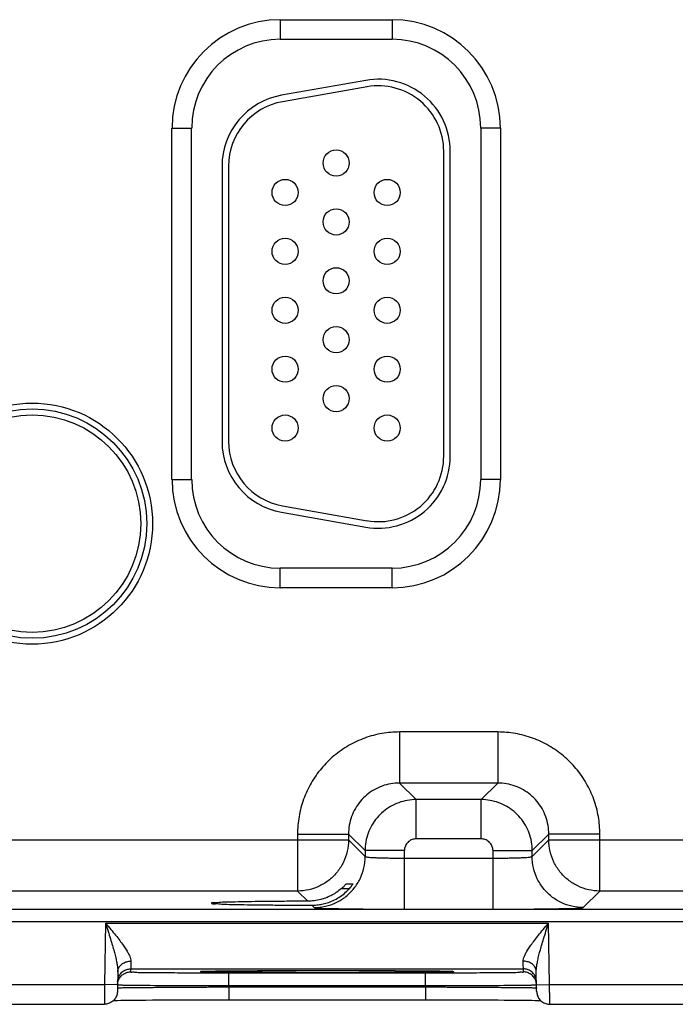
# Model space of a CAD drawing. Header units: inches. Extents: x 0 to 34, y 0 to 22.
# Tile 18 of 41: x 11.3 to 12.3, y 15.2 to 16.7. Entities that reach past the tile are written whole.
import ezdxf

# ---------------------------------------------------------------- set-up
doc = ezdxf.new("R2010")
doc.units = ezdxf.units.IN
doc.header["$LTSCALE"] = 1.87
doc.header["$MEASUREMENT"] = 0
doc.layers.get('0').update_dxf_attribs({"linetype": 'CONTINUOUS'})

msp = doc.modelspace()

# ---------------------------------------------------------------- linework, layer by layer
at = {"color": 7, "linetype": 'CONTINUOUS'}
for p, q in [((11.6641, 16.7491), (11.6641, 16.7191)), ((11.6641, 16.7491), (11.8351, 16.7491)), ((11.8351, 16.7491), (11.8351, 16.7191)), ((11.6641, 16.7191), (11.8351, 16.7191)), ((11.7949, 16.6564), (11.6659, 16.6337)), ((11.7967, 16.6466), (11.6677, 16.6238)), ((11.4985, 16.0466), (11.4985, 16.5836)), ((11.4985, 16.5836), (11.5285, 16.5836)), ((11.5285, 16.0466), (11.5285, 16.5836)), ((11.9706, 16.5836), (11.9706, 16.0466)), ((12.0006, 16.5836), (11.9706, 16.5836)), ((12.0006, 16.5836), (12.0006, 16.0466)), ((11.914, 16.0821), (11.914, 16.5481)), ((11.924, 16.0821), (11.924, 16.5481)), ((11.575, 16.5253), (11.575, 16.1048)), ((11.585, 16.5253), (11.585, 16.1048)), ((11.4985, 16.0466), (11.5285, 16.0466)), ((12.0006, 16.0466), (11.9706, 16.0466)), ((11.6659, 15.9965), (11.7949, 15.9738)), ((11.6677, 16.0063), (11.7967, 15.9836)), ((11.6641, 15.8811), (11.6641, 15.9111)), ((11.8351, 15.9111), (11.6641, 15.9111)), ((11.8351, 15.8811), (11.8351, 15.9111)), ((11.8351, 15.8811), (11.6641, 15.8811)), ((11.9967, 15.6607), (11.8464, 15.6607)), ((11.8464, 15.6607), (11.8464, 15.5827)), ((11.9967, 15.6607), (11.9967, 15.5827)), ((11.9967, 15.5827), (11.8464, 15.5827)), ((11.8464, 15.5827), (11.8718, 15.5574)), ((11.9967, 15.5827), (11.9714, 15.5574)), ((11.9714, 15.5574), (11.8718, 15.5574)), ((11.8718, 15.4974), (11.8718, 15.5574)), ((11.9714, 15.4974), (11.9714, 15.5574)), ((11.6904, 15.5047), (11.7684, 15.5047)), ((11.6904, 15.5047), (11.6904, 15.4177)), ((11.7684, 15.5047), (11.7938, 15.4794)), ((11.7684, 15.5047), (11.7684, 15.4957)), ((11.9714, 15.4974), (11.8718, 15.4974)), ((12.0747, 15.5047), (12.0493, 15.4794)), ((12.1527, 15.5047), (12.0747, 15.5047)), ((12.0747, 15.4957), (12.0747, 15.5047)), ((12.1527, 15.4177), (12.1527, 15.5047)), ((11.1447, 15.4957), (11.7684, 15.4957)), ((11.7684, 15.4957), (11.7938, 15.4703)), ((12.0493, 15.4703), (12.0747, 15.4957)), ((12.0747, 15.4957), (12.6984, 15.4957)), ((11.8538, 15.4794), (11.7938, 15.4794)), ((11.7938, 15.4794), (11.7938, 15.4703)), ((11.8538, 15.39), (11.8538, 15.4794)), ((11.8538, 15.468), (11.9894, 15.468)), ((11.9894, 15.4794), (12.0493, 15.4794)), ((11.9894, 15.39), (11.9894, 15.4794)), ((12.0493, 15.4703), (12.0493, 15.4794)), ((11.7695, 15.4212), (11.7571, 15.4212)), ((11.7652, 15.4289), (11.7755, 15.4289)), ((11.6904, 15.4177), (11.2227, 15.4177)), ((11.6904, 15.4177), (11.706, 15.4021)), ((12.1273, 15.3924), (12.1527, 15.4177)), ((12.6204, 15.4177), (12.1527, 15.4177)), ((11.7121, 15.396), (11.7158, 15.3924)), ((10.374, 15.3899), (17.7643, 15.3899)), ((11.8538, 15.39), (11.9894, 15.39)), ((10.374, 15.3709), (17.7643, 15.3709)), ((11.3969, 15.3687), (11.3953, 15.2748)), ((11.3969, 15.3687), (12.0742, 15.3687)), ((12.0759, 15.2748), (12.0742, 15.3687)), ((11.4156, 15.2942), (11.4151, 15.2645)), ((11.4353, 15.2987), (11.4352, 15.2941)), ((11.4353, 15.2987), (12.0358, 15.2987)), ((11.5458, 15.2949), (11.5472, 15.295)), ((11.5472, 15.295), (11.549, 15.295)), ((11.549, 15.295), (11.5511, 15.2951)), ((11.5511, 15.2951), (11.5536, 15.2952)), ((11.5536, 15.2952), (11.5565, 15.2952)), ((11.5565, 15.2952), (11.5599, 15.2953)), ((11.5599, 15.2953), (11.5636, 15.2954)), ((11.5636, 15.2954), (11.5678, 15.2954)), ((11.5678, 15.2954), (11.5724, 15.2955)), ((11.5724, 15.2955), (11.5776, 15.2956)), ((11.5776, 15.2956), (11.5832, 15.2956)), ((11.5832, 15.2956), (11.5893, 15.2957)), ((11.5852, 15.2927), (11.8859, 15.2927)), ((11.5852, 15.2731), (11.5852, 15.2927)), ((11.5893, 15.2957), (11.5958, 15.2958)), ((11.5958, 15.2958), (11.6029, 15.2958)), ((11.6029, 15.2958), (11.6105, 15.2959)), ((11.6105, 15.2959), (11.6186, 15.2959)), ((11.6186, 15.2959), (11.6272, 15.296)), ((11.6272, 15.296), (11.6363, 15.296)), ((11.6363, 15.296), (11.6458, 15.2961)), ((11.6458, 15.2961), (11.6557, 15.2961)), ((11.6557, 15.2961), (11.6661, 15.2962)), ((11.6661, 15.2962), (11.6769, 15.2962)), ((11.6769, 15.2962), (11.6881, 15.2962)), ((11.6881, 15.2962), (11.6995, 15.2963)), ((11.6995, 15.2963), (11.7113, 15.2963)), ((11.7113, 15.2963), (11.7233, 15.2963)), ((11.7233, 15.2963), (11.7355, 15.2963)), ((11.7356, 15.2963), (11.7505, 15.2963)), ((11.7505, 15.2963), (11.7646, 15.2963)), ((11.7646, 15.2963), (11.7783, 15.2962)), ((11.7783, 15.2962), (11.7916, 15.2962)), ((11.7916, 15.2962), (11.8044, 15.2962)), ((11.8044, 15.2962), (11.8166, 15.2961)), ((11.8166, 15.2961), (11.8283, 15.2961)), ((11.8283, 15.2961), (11.8393, 15.296)), ((11.8393, 15.296), (11.8497, 15.296)), ((11.8497, 15.296), (11.8594, 15.2959)), ((11.8594, 15.2959), (11.8684, 15.2958)), ((11.8684, 15.2958), (11.8767, 15.2958)), ((11.8767, 15.2958), (11.8843, 15.2957)), ((11.8843, 15.2957), (11.8912, 15.2956)), ((11.8859, 15.2731), (11.8859, 15.2927)), ((11.8912, 15.2956), (11.8974, 15.2955)), ((11.8974, 15.2955), (11.903, 15.2954)), ((11.903, 15.2954), (11.9079, 15.2954)), ((11.9079, 15.2954), (11.9122, 15.2953)), ((11.9122, 15.2953), (11.916, 15.2952)), ((11.916, 15.2952), (11.9191, 15.2951)), ((12.0359, 15.2941), (12.0358, 15.2987)), ((12.0561, 15.2645), (12.0555, 15.2942)), ((11.1459, 15.2748), (11.3953, 15.2748)), ((11.4153, 15.2745), (11.3953, 15.2748)), ((11.5852, 15.2731), (11.8859, 15.2731)), ((11.5852, 15.2712), (11.5852, 15.2731)), ((11.5852, 15.2712), (11.886, 15.2712)), ((11.5852, 15.2712), (11.5852, 15.2515)), ((11.886, 15.2712), (11.8859, 15.2731)), ((11.886, 15.2712), (11.886, 15.2515)), ((12.0559, 15.2745), (12.0759, 15.2748)), ((12.0759, 15.2748), (12.3253, 15.2748)), ((11.1461, 15.2448), (11.3951, 15.2448)), ((11.4086, 15.2505), (11.411, 15.2505)), ((11.411, 15.2505), (11.4153, 15.2506)), ((11.4153, 15.2506), (11.4204, 15.2507)), ((11.4204, 15.2507), (11.4262, 15.2508)), ((11.4262, 15.2508), (11.4329, 15.2509)), ((11.4329, 15.2509), (11.4405, 15.2509)), ((11.4405, 15.2509), (11.449, 15.251)), ((11.449, 15.251), (11.4584, 15.2511)), ((11.4584, 15.2511), (11.4688, 15.2512)), ((11.4688, 15.2512), (11.4802, 15.2512)), ((11.4802, 15.2512), (11.4924, 15.2513)), ((11.4924, 15.2513), (11.5056, 15.2514)), ((11.5056, 15.2514), (11.5197, 15.2514)), ((11.5197, 15.2514), (11.5345, 15.2515)), ((11.5345, 15.2515), (11.5501, 15.2515)), ((11.5501, 15.2515), (11.5663, 15.2515)), ((11.5663, 15.2515), (11.583, 15.2515)), ((11.583, 15.2515), (11.8926, 15.2515)), ((11.8926, 15.2515), (11.9058, 15.2515)), ((11.9058, 15.2515), (11.9187, 15.2515)), ((11.9187, 15.2515), (11.9313, 15.2515)), ((11.9313, 15.2515), (11.9435, 15.2514)), ((11.9435, 15.2514), (11.9552, 15.2514)), ((11.9552, 15.2514), (11.9665, 15.2514)), ((11.9665, 15.2514), (11.9773, 15.2513)), ((11.9773, 15.2513), (11.9875, 15.2513)), ((11.9875, 15.2513), (11.9972, 15.2512)), ((11.9972, 15.2512), (12.0063, 15.2511)), ((12.0063, 15.2511), (12.0148, 15.2511)), ((12.0148, 15.2511), (12.0227, 15.251)), ((12.0227, 15.251), (12.0301, 15.2509)), ((12.0301, 15.2509), (12.0369, 15.2509)), ((12.0369, 15.2509), (12.043, 15.2508)), ((12.043, 15.2508), (12.0486, 15.2507)), ((12.0486, 15.2507), (12.0536, 15.2506)), ((12.0536, 15.2506), (12.058, 15.2506)), ((12.0761, 15.2448), (12.3251, 15.2448))]:
    msp.add_line(p, q, dxfattribs=at)
for points in [[(11.5441, 15.2948), (11.5441, 15.2948), (11.5442, 15.2948), (11.5445, 15.2948), (11.5448, 15.2949), (11.5453, 15.2949), (11.5458, 15.2949)], [(11.9191, 15.2951), (11.9218, 15.2951), (11.9229, 15.295), (11.9239, 15.295), (11.9247, 15.2949), (11.9255, 15.2949), (11.9261, 15.2949), (11.9265, 15.2949), (11.9268, 15.2948), (11.9269, 15.2948)], [(12.058, 15.2506), (12.0619, 15.2505), (12.0625, 15.2505)]]:
    msp.add_lwpolyline(points, dxfattribs=at)
for centre, radius in [((11.7495, 16.5301), 0.02), ((11.6715, 16.4851), 0.02), ((11.8275, 16.4851), 0.02), ((11.7495, 16.4401), 0.02), ((11.6715, 16.3951), 0.02), ((11.8275, 16.3951), 0.02), ((11.7495, 16.3501), 0.02), ((11.6715, 16.3051), 0.02), ((11.8275, 16.3051), 0.02), ((11.7495, 16.2601), 0.02), ((11.6715, 16.2151), 0.02), ((11.8275, 16.2151), 0.02), ((11.7495, 16.1701), 0.02), ((11.2846, 15.9791), 0.1842), ((11.2846, 15.9791), 0.1752), ((11.2846, 15.9791), 0.1752), ((11.2846, 15.9791), 0.1662), ((11.6715, 16.1251), 0.02), ((11.8275, 16.1251), 0.02)]:
    msp.add_circle(centre, radius, dxfattribs=at)
for centre, radius, start, end in [((11.6641, 16.5836), 0.1655, 90, 180), ((11.8351, 16.5836), 0.1655, 0, 90), ((11.6641, 16.5836), 0.1355, 90, 180), ((11.8351, 16.5836), 0.1355, 0, 90), ((11.814, 16.5481), 0.11, 0, 100), ((11.814, 16.5481), 0.1, 0, 100), ((11.685, 16.5253), 0.11, 100, 180), ((11.685, 16.5253), 0.1, 100, 180), ((11.685, 16.1048), 0.11, 180, 260), ((11.685, 16.1048), 0.1, 180, 260), ((11.814, 16.0821), 0.11, 260, 0), ((11.814, 16.0821), 0.1, 260, 0), ((11.6641, 16.0466), 0.1655, 180, 270), ((11.6641, 16.0466), 0.1355, 180, 270), ((11.8351, 16.0466), 0.1355, 270, 360), ((11.8351, 16.0466), 0.1655, 270, 360)]:
    msp.add_arc(centre, radius, start, end, dxfattribs=at)
for points, knots in [([(11.8464, 15.6607), (11.8375, 15.6607), (11.8195, 15.6592), (11.7931, 15.6522), (11.7682, 15.6406), (11.7457, 15.6249), (11.7264, 15.6056), (11.7106, 15.5831), (11.699, 15.5582), (11.692, 15.5318), (11.6904, 15.5137), (11.6904, 15.5047)], [0, 0, 0, 0, 0.109056, 0.220494, 0.332665, 0.444249, 0.555124, 0.666475, 0.778615, 0.89032, 1, 1, 1, 1]), ([(12.1527, 15.5047), (12.1527, 15.5136), (12.1512, 15.5317), (12.1442, 15.558), (12.1326, 15.5829), (12.1169, 15.6054), (12.0975, 15.6248), (12.0751, 15.6405), (12.0502, 15.6521), (12.0238, 15.6592), (12.0057, 15.6607), (11.9967, 15.6607)], [0, 0, 0, 0, 0.109056, 0.220494, 0.332665, 0.444249, 0.555124, 0.666475, 0.778615, 0.89032, 1, 1, 1, 1]), ([(11.8464, 15.5827), (11.842, 15.5827), (11.8329, 15.582), (11.8197, 15.5785), (11.8073, 15.5727), (11.796, 15.5648), (11.7864, 15.5552), (11.7785, 15.5439), (11.7727, 15.5315), (11.7692, 15.5183), (11.7684, 15.5092), (11.7684, 15.5047)], [0, 0, 0, 0, 0.109256, 0.220665, 0.332796, 0.444327, 0.555144, 0.666443, 0.778542, 0.890214, 1, 1, 1, 1]), ([(12.0747, 15.5047), (12.0747, 15.5092), (12.0739, 15.5182), (12.0704, 15.5314), (12.0647, 15.5439), (12.0568, 15.5551), (12.0471, 15.5648), (12.0359, 15.5726), (12.0235, 15.5784), (12.0103, 15.5819), (12.0012, 15.5827), (11.9967, 15.5827)], [0, 0, 0, 0, 0.109256, 0.220665, 0.332796, 0.444327, 0.555144, 0.666443, 0.778542, 0.890214, 1, 1, 1, 1]), ([(11.8718, 15.5574), (11.8673, 15.5574), (11.8582, 15.5566), (11.845, 15.553), (11.8326, 15.5472), (11.8214, 15.5394), (11.8117, 15.5297), (11.8039, 15.5186), (11.7981, 15.5062), (11.7946, 15.493), (11.7938, 15.4839), (11.7938, 15.4794)], [0, 0, 0, 0, 0.111114, 0.22221, 0.33333, 0.444441, 0.555562, 0.666674, 0.777793, 0.888894, 1, 1, 1, 1]), ([(12.0493, 15.4794), (12.0493, 15.4839), (12.0485, 15.493), (12.045, 15.5062), (12.0392, 15.5186), (12.0314, 15.5297), (12.0217, 15.5394), (12.0105, 15.5472), (11.9982, 15.553), (11.985, 15.5566), (11.9759, 15.5574), (11.9714, 15.5574)], [0, 0, 0, 0, 0.111114, 0.22221, 0.33333, 0.444441, 0.555562, 0.666674, 0.777793, 0.888894, 1, 1, 1, 1]), ([(11.8718, 15.4974), (11.8707, 15.4974), (11.8686, 15.4972), (11.8656, 15.4964), (11.8627, 15.495), (11.8602, 15.4932), (11.8579, 15.491), (11.8561, 15.4884), (11.8548, 15.4855), (11.854, 15.4825), (11.8538, 15.4804), (11.8538, 15.4794)], [0, 0, 0, 0, 0.110821, 0.221979, 0.333188, 0.444425, 0.555646, 0.666822, 0.777981, 0.889113, 1, 1, 1, 1]), ([(11.9894, 15.4794), (11.9894, 15.4804), (11.9892, 15.4825), (11.9884, 15.4855), (11.987, 15.4884), (11.9852, 15.491), (11.983, 15.4932), (11.9804, 15.495), (11.9775, 15.4964), (11.9745, 15.4972), (11.9724, 15.4974), (11.9714, 15.4974)], [0, 0, 0, 0, 0.110821, 0.221979, 0.333188, 0.444425, 0.555646, 0.666822, 0.777981, 0.889113, 1, 1, 1, 1]), ([(11.7684, 15.4957), (11.7684, 15.4899), (11.7671, 15.4782), (11.7613, 15.4616), (11.7519, 15.4467), (11.7395, 15.4342), (11.7246, 15.4249), (11.7079, 15.419), (11.6963, 15.4177), (11.6904, 15.4177)], [0, 0, 0, 0, 0.142848, 0.285705, 0.428568, 0.571432, 0.714295, 0.857152, 1, 1, 1, 1]), ([(12.1527, 15.4177), (12.1469, 15.4177), (12.1352, 15.419), (12.1186, 15.4249), (12.1037, 15.4342), (12.0912, 15.4467), (12.0819, 15.4616), (12.076, 15.4782), (12.0747, 15.4899), (12.0747, 15.4957)], [0, 0, 0, 0, 0.142848, 0.285705, 0.428568, 0.571432, 0.714295, 0.857152, 1, 1, 1, 1]), ([(11.7158, 15.3924), (11.7216, 15.3924), (11.7333, 15.3937), (11.7499, 15.3995), (11.7648, 15.4089), (11.7773, 15.4213), (11.7867, 15.4362), (11.7925, 15.4528), (11.7938, 15.4645), (11.7938, 15.4703)], [0, 0, 0, 0, 0.142848, 0.285706, 0.428568, 0.571433, 0.714296, 0.857152, 1, 1, 1, 1]), ([(11.7938, 15.4703), (11.7939, 15.47), (11.7956, 15.4699), (11.7981, 15.4694), (11.8027, 15.4691), (11.8086, 15.4688), (11.816, 15.4685), (11.8244, 15.4683), (11.8338, 15.4681), (11.8437, 15.468), (11.8504, 15.468), (11.8538, 15.468)], [0, 0, 0, 0, 0.018779, 0.066257, 0.141786, 0.242242, 0.364659, 0.506759, 0.664477, 0.831317, 1, 1, 1, 1]), ([(11.9894, 15.468), (11.9927, 15.468), (11.9995, 15.468), (12.0093, 15.4681), (12.0187, 15.4683), (12.0272, 15.4685), (12.0345, 15.4688), (12.0404, 15.4691), (12.045, 15.4694), (12.0475, 15.4699), (12.0492, 15.47), (12.0493, 15.4703)], [0, 0, 0, 0, 0.168683, 0.335523, 0.493241, 0.635341, 0.757758, 0.858214, 0.933743, 0.981221, 1, 1, 1, 1]), ([(12.1273, 15.3924), (12.1215, 15.3924), (12.1098, 15.3937), (12.0932, 15.3995), (12.0783, 15.4089), (12.0659, 15.4213), (12.0565, 15.4362), (12.0507, 15.4528), (12.0493, 15.4645), (12.0493, 15.4703)], [0, 0, 0, 0, 0.142848, 0.285705, 0.428568, 0.571432, 0.714295, 0.857152, 1, 1, 1, 1]), ([(11.7356, 15.3996), (11.7387, 15.4006), (11.745, 15.403), (11.7539, 15.4078), (11.7622, 15.4139), (11.7672, 15.4187), (11.7695, 15.4212)], [0, 0, 0, 0, 0.243725, 0.492496, 0.745053, 1, 1, 1, 1]), ([(11.7571, 15.4212), (11.755, 15.4193), (11.7505, 15.4159), (11.7432, 15.4114), (11.7381, 15.409), (11.7356, 15.408)], [0, 0, 0, 0, 0.336956, 0.670515, 1, 1, 1, 1]), ([(11.7571, 15.4212), (11.7581, 15.422), (11.7598, 15.4236), (11.762, 15.4256), (11.7635, 15.4274), (11.7646, 15.4282), (11.765, 15.4289), (11.7652, 15.4289)], [0, 0, 0, 0, 0.333055, 0.610968, 0.823359, 0.956262, 1, 1, 1, 1]), ([(11.7735, 15.426), (11.773, 15.4253), (11.7715, 15.4236), (11.7703, 15.4221), (11.7695, 15.4212)], [0, 0, 0, 0, 0.448964, 1, 1, 1, 1]), ([(11.7755, 15.4289), (11.776, 15.4289), (11.7741, 15.4272), (11.7738, 15.4265), (11.7735, 15.426)], [0, 0, 0, 0, 0.429795, 1, 1, 1, 1]), ([(11.7331, 15.407), (11.7307, 15.4061), (11.7251, 15.4044), (11.7161, 15.4026), (11.7094, 15.4021), (11.706, 15.4021)], [0, 0, 0, 0, 0.271365, 0.63614, 1, 1, 1, 1]), ([(11.706, 15.4021), (11.6965, 15.4021), (11.6779, 15.402), (11.6511, 15.4018), (11.6268, 15.4015), (11.6052, 15.4012), (11.588, 15.4007), (11.5729, 15.4007), (11.5669, 15.3993), (11.5582, 15.4002), (11.5588, 15.3993)], [0, 0, 0, 0, 0.194576, 0.378144, 0.545577, 0.69222, 0.813984, 0.907487, 0.97014, 1, 1, 1, 1]), ([(11.5588, 15.3993), (11.5589, 15.3991), (11.5606, 15.3975), (11.5666, 15.399), (11.5763, 15.3973), (11.591, 15.3974), (11.6095, 15.3968), (11.6316, 15.3966), (11.6566, 15.3963), (11.6838, 15.3961), (11.7025, 15.396), (11.7121, 15.396)], [0, 0, 0, 0, 0.005031, 0.040544, 0.106967, 0.202496, 0.324482, 0.46953, 0.633601, 0.812127, 1, 1, 1, 1]), ([(11.7121, 15.396), (11.7148, 15.396), (11.7201, 15.3963), (11.7279, 15.3975), (11.733, 15.3988), (11.7356, 15.3996)], [0, 0, 0, 0, 0.333098, 0.66578, 1, 1, 1, 1]), ([(11.7158, 15.3924), (11.7164, 15.3918), (11.7198, 15.3922), (11.7259, 15.3912), (11.7364, 15.3912), (11.75, 15.3908), (11.7669, 15.3905), (11.7863, 15.3903), (11.8078, 15.3901), (11.8306, 15.39), (11.846, 15.39), (11.8538, 15.39)], [0, 0, 0, 0, 0.017783, 0.064986, 0.140472, 0.241029, 0.36365, 0.506026, 0.664061, 0.831241, 1, 1, 1, 1]), ([(11.9894, 15.39), (11.9971, 15.39), (12.0126, 15.39), (12.0353, 15.3901), (12.0568, 15.3903), (12.0763, 15.3905), (12.0931, 15.3908), (12.1068, 15.3912), (12.1173, 15.3912), (12.1233, 15.3922), (12.1268, 15.3918), (12.1273, 15.3924)], [0, 0, 0, 0, 0.168759, 0.335939, 0.493974, 0.63635, 0.758971, 0.859528, 0.935014, 0.982217, 1, 1, 1, 1]), ([(11.3969, 15.3687), (11.3982, 15.3645), (11.4008, 15.3566), (11.4043, 15.3452), (11.4074, 15.335), (11.4099, 15.3259), (11.4121, 15.3178), (11.4137, 15.3106), (11.4148, 15.3044), (11.4155, 15.299), (11.4156, 15.2957), (11.4156, 15.2942)], [0, 0, 0, 0, 0.171488, 0.32569, 0.46346, 0.586166, 0.695014, 0.790311, 0.872244, 0.941832, 1, 1, 1, 1]), ([(11.3969, 15.3687), (11.3996, 15.3655), (11.4048, 15.3592), (11.4121, 15.3504), (11.4184, 15.3424), (11.4237, 15.3353), (11.428, 15.329), (11.4314, 15.3234), (11.4338, 15.3185), (11.4353, 15.3143), (11.4356, 15.3117), (11.4356, 15.3105)], [0, 0, 0, 0, 0.1813, 0.343363, 0.486512, 0.611843, 0.720415, 0.812521, 0.888617, 0.950356, 1, 1, 1, 1]), ([(12.0355, 15.3105), (12.0355, 15.3117), (12.0359, 15.3143), (12.0373, 15.3185), (12.0397, 15.3234), (12.0431, 15.329), (12.0474, 15.3353), (12.0528, 15.3424), (12.0591, 15.3504), (12.0663, 15.3592), (12.0715, 15.3655), (12.0742, 15.3687)], [0, 0, 0, 0, 0.049644, 0.111383, 0.187479, 0.279585, 0.388157, 0.513488, 0.656637, 0.8187, 1, 1, 1, 1]), ([(12.0555, 15.2942), (12.0555, 15.2957), (12.0557, 15.299), (12.0563, 15.3044), (12.0575, 15.3106), (12.0591, 15.3178), (12.0612, 15.3259), (12.0638, 15.335), (12.0668, 15.3452), (12.0704, 15.3566), (12.0729, 15.3645), (12.0742, 15.3687)], [0, 0, 0, 0, 0.058168, 0.127756, 0.209689, 0.304986, 0.413834, 0.53654, 0.67431, 0.828512, 1, 1, 1, 1]), ([(11.4156, 15.2942), (11.4156, 15.296), (11.4164, 15.2995), (11.4194, 15.3042), (11.4239, 15.3078), (11.4295, 15.31), (11.4335, 15.3105), (11.4356, 15.3105)], [0, 0, 0, 0, 0.182333, 0.371723, 0.572048, 0.782837, 1, 1, 1, 1]), ([(11.4356, 15.3105), (11.4356, 15.3088), (11.4355, 15.3058), (11.4354, 15.3021), (11.4354, 15.2999), (11.4353, 15.299), (11.4353, 15.2987)], [0, 0, 0, 0, 0.441849, 0.758434, 0.940467, 1, 1, 1, 1]), ([(12.0555, 15.2942), (12.0555, 15.296), (12.0548, 15.2995), (12.0518, 15.3042), (12.0473, 15.3078), (12.0417, 15.31), (12.0376, 15.3105), (12.0355, 15.3105)], [0, 0, 0, 0, 0.182333, 0.371722, 0.572047, 0.782837, 1, 1, 1, 1]), ([(12.0358, 15.2987), (12.0358, 15.299), (12.0358, 15.2999), (12.0357, 15.3021), (12.0356, 15.3058), (12.0356, 15.3088), (12.0355, 15.3105)], [0, 0, 0, 0, 0.059726, 0.242157, 0.558913, 1, 1, 1, 1]), ([(11.4153, 15.2791), (11.4154, 15.2811), (11.4161, 15.2853), (11.418, 15.289), (11.4193, 15.2907)], [0, 0, 0, 0, 0.499998, 1, 1, 1, 1]), ([(11.4153, 15.2744), (11.4153, 15.2765), (11.416, 15.2806), (11.418, 15.2843), (11.4192, 15.286)], [0, 0, 0, 0, 0.499999, 1, 1, 1, 1]), ([(11.4193, 15.2907), (11.4205, 15.2923), (11.4235, 15.2953), (11.4291, 15.2981), (11.4333, 15.2987), (11.4353, 15.2987)], [0, 0, 0, 0, 0.33333, 0.666664, 1, 1, 1, 1]), ([(11.4213, 15.2884), (11.422, 15.2891), (11.4244, 15.2911), (11.429, 15.2934), (11.4332, 15.2941), (11.4352, 15.2941)], [0, 0, 0, 0, 0.192812, 0.596405, 1, 1, 1, 1]), ([(11.4352, 15.2941), (11.4352, 15.2935), (11.4391, 15.2945), (11.4431, 15.2932), (11.4529, 15.2936), (11.4647, 15.2932), (11.4801, 15.2931), (11.4978, 15.293), (11.5178, 15.2929), (11.5335, 15.2928), (11.5424, 15.2928), (11.5441, 15.2928)], [0, 0, 0, 0, 0.016701, 0.066744, 0.14942, 0.262703, 0.40356, 0.568578, 0.753828, 0.954314, 1, 1, 1, 1]), ([(11.5483, 15.2942), (11.5463, 15.2938), (11.5441, 15.2931), (11.5413, 15.2958), (11.5443, 15.2954), (11.5467, 15.2951)], [0, 0, 0, 0, 0.528183, 0.566675, 1, 1, 1, 1]), ([(11.5441, 15.2928), (11.55, 15.2928), (11.5638, 15.2928), (11.5775, 15.2927), (11.5852, 15.2927)], [0, 0, 0, 0, 0.434955, 1, 1, 1, 1]), ([(11.5474, 15.295), (11.5527, 15.2944), (11.558, 15.2958), (11.5748, 15.2954), (11.5931, 15.2958), (11.6151, 15.2959), (11.6378, 15.2961), (11.6602, 15.2962), (11.6815, 15.2962), (11.7012, 15.2963), (11.7182, 15.2963), (11.7286, 15.2963), (11.733, 15.2963)], [0, 0, 0, 0, 0.055084, 0.136944, 0.24238, 0.362965, 0.487978, 0.610233, 0.725894, 0.832463, 0.928632, 1, 1, 1, 1]), ([(11.7356, 15.2929), (11.7304, 15.2929), (11.7195, 15.2929), (11.7021, 15.2929), (11.6828, 15.293), (11.6619, 15.293), (11.6398, 15.2931), (11.6173, 15.2933), (11.5955, 15.2934), (11.5763, 15.2938), (11.5606, 15.2934), (11.5521, 15.2948), (11.5483, 15.2942)], [0, 0, 0, 0, 0.082404, 0.175372, 0.278594, 0.390928, 0.51011, 0.632566, 0.751999, 0.858357, 0.94238, 1, 1, 1, 1]), ([(11.9237, 15.2942), (11.9184, 15.2948), (11.913, 15.2934), (11.8962, 15.2939), (11.8778, 15.2934), (11.8559, 15.2933), (11.8332, 15.2931), (11.8108, 15.293), (11.7895, 15.293), (11.7698, 15.2929), (11.7521, 15.2929), (11.7408, 15.2929), (11.7356, 15.2929)], [0, 0, 0, 0, 0.054557, 0.135507, 0.239644, 0.358606, 0.481835, 0.602293, 0.716223, 0.821185, 0.915909, 1, 1, 1, 1]), ([(11.7389, 15.2963), (11.7429, 15.2963), (11.7528, 15.2963), (11.7691, 15.2963), (11.7884, 15.2962), (11.8093, 15.2962), (11.8314, 15.2961), (11.854, 15.2959), (11.8757, 15.2958), (11.895, 15.2954), (11.9107, 15.2959), (11.919, 15.2944), (11.9229, 15.295)], [0, 0, 0, 0, 0.066091, 0.160822, 0.266005, 0.380463, 0.501873, 0.626576, 0.748121, 0.856249, 0.941572, 1, 1, 1, 1]), ([(11.8859, 15.2927), (11.8937, 15.2927), (11.9073, 15.2928), (11.921, 15.2928), (11.9269, 15.2928)], [0, 0, 0, 0, 0.567085, 1, 1, 1, 1]), ([(11.9236, 15.2952), (11.9254, 15.2955), (11.9274, 15.296), (11.9299, 15.2932), (11.9263, 15.2939), (11.9237, 15.2942)], [0, 0, 0, 0, 0.476697, 0.513267, 1, 1, 1, 1]), ([(11.9269, 15.2928), (11.9286, 15.2928), (11.9376, 15.2928), (11.9533, 15.2929), (11.9733, 15.293), (11.9911, 15.2931), (12.0064, 15.2932), (12.0183, 15.2936), (12.028, 15.2932), (12.032, 15.2945), (12.0359, 15.2935), (12.0359, 15.2941)], [0, 0, 0, 0, 0.046984, 0.247182, 0.432179, 0.596973, 0.737634, 0.850763, 0.933333, 0.983317, 1, 1, 1, 1]), ([(12.0519, 15.2907), (12.0506, 15.2923), (12.0476, 15.2953), (12.042, 15.2981), (12.0379, 15.2987), (12.0358, 15.2987)], [0, 0, 0, 0, 0.33333, 0.666664, 1, 1, 1, 1]), ([(12.0498, 15.2884), (12.0491, 15.2891), (12.0467, 15.2911), (12.0421, 15.2934), (12.038, 15.2941), (12.0359, 15.2941)], [0, 0, 0, 0, 0.192806, 0.596402, 1, 1, 1, 1]), ([(12.0558, 15.2791), (12.0558, 15.2811), (12.055, 15.2853), (12.0531, 15.289), (12.0519, 15.2907)], [0, 0, 0, 0, 0.499998, 1, 1, 1, 1]), ([(12.0559, 15.2744), (12.0558, 15.2765), (12.0551, 15.2806), (12.0532, 15.2843), (12.0519, 15.286)], [0, 0, 0, 0, 0.499998, 1, 1, 1, 1]), ([(11.3953, 15.2748), (11.3952, 15.2726), (11.3952, 15.2682), (11.3952, 15.262), (11.3951, 15.2563), (11.3951, 15.2519), (11.3951, 15.2478), (11.3951, 15.2468), (11.3951, 15.245), (11.3951, 15.2448)], [0, 0, 0, 0, 0.225853, 0.440001, 0.631847, 0.791668, 0.911363, 0.984867, 1, 1, 1, 1]), ([(11.4153, 15.2744), (11.4152, 15.2737), (11.4197, 15.275), (11.4242, 15.2735), (11.4352, 15.2742), (11.4487, 15.2737), (11.4661, 15.2736), (11.4862, 15.2735), (11.5089, 15.2734), (11.5333, 15.2732), (11.559, 15.2732), (11.5764, 15.2731), (11.5852, 15.2731)], [0, 0, 0, 0, 0.012099, 0.048426, 0.108441, 0.190665, 0.292893, 0.412654, 0.547103, 0.692616, 0.845021, 1, 1, 1, 1]), ([(11.4166, 15.2697), (11.4187, 15.2693), (11.422, 15.2703), (11.431, 15.2699), (11.4424, 15.2704), (11.4573, 15.2704), (11.4749, 15.2706), (11.4949, 15.2708), (11.5169, 15.2709), (11.5399, 15.271), (11.5628, 15.2711), (11.5779, 15.2712), (11.5852, 15.2712)], [0, 0, 0, 0, 0.027763, 0.077163, 0.147726, 0.236412, 0.340702, 0.460249, 0.592701, 0.731773, 0.870062, 1, 1, 1, 1]), ([(11.8859, 15.2731), (11.8947, 15.2731), (11.9121, 15.2732), (11.9378, 15.2732), (11.9623, 15.2734), (11.9849, 15.2735), (12.0051, 15.2736), (12.0225, 15.2737), (12.0359, 15.2742), (12.0469, 15.2735), (12.0515, 15.275), (12.0559, 15.2737), (12.0559, 15.2744)], [0, 0, 0, 0, 0.154953, 0.307341, 0.452848, 0.587302, 0.707069, 0.809303, 0.891534, 0.95156, 0.987897, 1, 1, 1, 1]), ([(11.886, 15.2712), (11.8933, 15.2712), (11.9083, 15.2711), (11.9312, 15.271), (11.9542, 15.2709), (11.9762, 15.2708), (11.9962, 15.2706), (12.0137, 15.2704), (12.0287, 15.2704), (12.0401, 15.2699), (12.0492, 15.2703), (12.0525, 15.2693), (12.055, 15.2698), (12.0553, 15.2698)], [0, 0, 0, 0, 0.129243, 0.266919, 0.405497, 0.537591, 0.656858, 0.760897, 0.849371, 0.919809, 0.96918, 0.996959, 1, 1, 1, 1]), ([(12.0761, 15.2448), (12.0761, 15.2446), (12.076, 15.2467), (12.076, 15.2478), (12.076, 15.2519), (12.076, 15.2563), (12.076, 15.262), (12.0759, 15.2682), (12.0759, 15.2726), (12.0759, 15.2748)], [0, 0, 0, 0, 0.023352, 0.096243, 0.214939, 0.373426, 0.563671, 0.776032, 1, 1, 1, 1]), ([(11.4151, 15.2645), (11.415, 15.2624), (11.4143, 15.2583), (11.4114, 15.2527), (11.4069, 15.2483), (11.4013, 15.2455), (11.3971, 15.2448), (11.3951, 15.2448)], [0, 0, 0, 0, 0.199996, 0.399994, 0.599994, 0.799996, 1, 1, 1, 1]), ([(12.0561, 15.2645), (12.0561, 15.2624), (12.0568, 15.2583), (12.0597, 15.2527), (12.0642, 15.2483), (12.0698, 15.2455), (12.074, 15.2448), (12.0761, 15.2448)], [0, 0, 0, 0, 0.199997, 0.399995, 0.599994, 0.799997, 1, 1, 1, 1])]:
    msp.add_open_spline(points, degree=3, knots=knots, dxfattribs=at)
for points in [[(11.7356, 15.408), (11.7347, 15.4076), (11.7339, 15.4073), (11.7331, 15.407)], [(11.4192, 15.286), (11.4198, 15.2869), (11.4206, 15.2877), (11.4213, 15.2884)], [(11.5467, 15.2951), (11.547, 15.295), (11.5472, 15.295), (11.5474, 15.295)], [(11.733, 15.2963), (11.7338, 15.2963), (11.7347, 15.2963), (11.7356, 15.2963)], [(11.7356, 15.2963), (11.7367, 15.2963), (11.7378, 15.2963), (11.7389, 15.2963)], [(11.9229, 15.295), (11.9231, 15.2951), (11.9233, 15.2951), (11.9236, 15.2952)], [(12.0519, 15.286), (12.0513, 15.2869), (12.0506, 15.2877), (12.0498, 15.2884)], [(11.4152, 15.2695), (11.4152, 15.27), (11.4159, 15.2698), (11.4166, 15.2697)], [(12.0553, 15.2698), (12.0557, 15.2699), (12.056, 15.2698), (12.056, 15.2695)]]:
    msp.add_open_spline(points, degree=3, dxfattribs=at)

doc.saveas('drawing.dxf')
